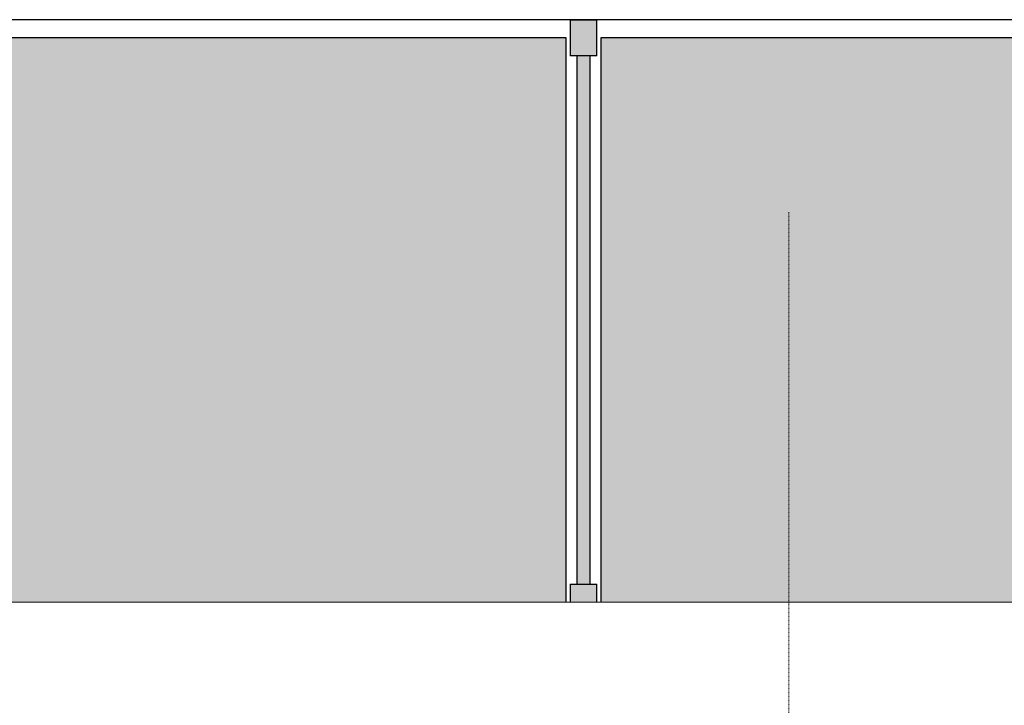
# Model space of a CAD drawing. Header units: millimetres. Extents: x 3625 to 171676, y -65096 to 217166.
# Tile 193 of 256: x 58970 to 61186, y 17028 to 18570. Entities that reach past the tile are written whole.
import ezdxf

# ---------------------------------------------------------------- set-up
doc = ezdxf.new("R2010")
doc.units = ezdxf.units.MM
doc.linetypes.add('gestippeld-fijn', pattern=[3, 1.5, -1.5])
for name, color, linetype, lineweight in [('A-DETL', 5, 'Continuous', 13), ('A-GLAZ', 6, 'Continuous', 18), ('A-ROOF', 4, 'Continuous', 18)]:
    doc.layers.add(name, color=color, linetype=linetype, lineweight=lineweight)

# ---------------------------------------------------------------- blocks, each defined once
blk = doc.blocks.new('27_KU_metalen dakbedekking binnenzijde publiekshal noord1 - 27_KU_metalen dakbedekking binnenzijde publiekshal noord-3102144-Plotview plafond eerste Verdieping - 1 op 100')
at = {"layer": 'A-ROOF'}
blk.add_line((35448.9, 17260.5), (10049, 17260.5), dxfattribs=at)
blk = doc.blocks.new('31_KU_beloopbare glasplaat dak publiekshal - Type-11466431-Plotview plafond eerste Verdieping - 1 op 100')
at = {"layer": 'A-GLAZ', "lineweight": 25}
blk.add_hatch(color=256, dxfattribs=at).paths.add_polyline_path([(41.4, 1780.4), (41.4, 40), (1311.1, 40), (1311.1, 1793.4), (41.4, 1793.4)], flags=0)
for p, q in [((1351.2, 1833.4), (41.4, 1833.4)), ((1351.2, 0), (1351.2, 1833.4)), ((41.4, 1793.4), (1311.1, 1793.4)), ((41.4, 1793.4), (1311.2, 1793.4)), ((1311.1, 1793.4), (1311.1, 40)), ((1311.2, 1793.4), (1311.2, 40)), ((1311.1, 40), (41.4, 40)), ((1311.2, 40), (41.4, 40))]:
    blk.add_line(p, q, dxfattribs=at)
blk = doc.blocks.new('31_KU_beloopbare glasplaat dak publiekshal - Type-3111226-Plotview plafond eerste Verdieping - 1 op 100')
at = {"layer": 'A-GLAZ', "lineweight": 25}
blk.add_hatch(color=256, dxfattribs=at).paths.add_polyline_path([(41.4, 1793.3), (41.4, 40), (1311.1, 40), (1311.1, 1793.3), (41.4, 1793.3)], flags=0)
for p, q in [((1351.2, 0), (1351.2, 1833.3)), ((41.4, 1793.3), (1311.1, 1793.3)), ((41.4, 1793.3), (1311.2, 1793.3)), ((1311.1, 1793.3), (1311.1, 40)), ((1311.2, 1793.3), (1311.2, 40)), ((1311.1, 40), (41.4, 40)), ((1311.2, 40), (41.4, 40))]:
    blk.add_line(p, q, dxfattribs=at)
blk = doc.blocks.new('31_KU_glazen vin onder beloopbare glasplaat dak publiekshal - Type-3128836-Plotview plafond eerste Verdieping - 1 op 100')
at = {"layer": 'A-GLAZ', "lineweight": 25}
for points in [[(41.4, -30), (81.4, -30), (81.4, 30), (41.4, 30)], [(1270, -30), (1350, -30), (1350, 30), (1270, 30)], [(81.4, 15), (81.4, -15), (1270, -15), (1270, 15), (333.5, 15)]]:
    blk.add_hatch(color=256, dxfattribs=at).paths.add_polyline_path(points, flags=0)
for p, q in [((81.4, 30), (41.4, 30)), ((81.4, 30), (81.4, -30)), ((1350, 30), (1270, 30)), ((1270, -30), (1270, 30)), ((1350, -30), (1350, 30)), ((1270, 15), (81.4, 15)), ((81.4, -15), (1270, -15)), ((41.4, -30), (81.4, -30)), ((1270, -30), (1350, -30))]:
    blk.add_line(p, q, dxfattribs=at)
blk = doc.blocks.new('A$C49543151')
at = {"layer": 'A-DETL', "linetype": 'gestippeld-fijn'}
blk.add_line((-21004.8, -15524.3), (-21004.8, 1175.7), dxfattribs=at)

msp = doc.modelspace()

# ---------------------------------------------------------------- block references
msp.add_blockref('A$C49543151', (81706, 16962.2))
at = {"layer": 'A-GLAZ', "lineweight": 25}
for name, p, rotation in [('31_KU_beloopbare glasplaat dak publiekshal - Type-11466431-Plotview plafond eerste Verdieping - 1 op 100', (60238.7, 17219.2), 89.99999999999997), ('31_KU_glazen vin onder beloopbare glasplaat dak publiekshal - Type-3128836-Plotview plafond eerste Verdieping - 1 op 100', (60238.7, 17219.2), 89.9999999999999), ('31_KU_beloopbare glasplaat dak publiekshal - Type-3111226-Plotview plafond eerste Verdieping - 1 op 100', (62072, 17219.2), 89.99999999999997)]:
    msp.add_blockref(name, p, dxfattribs=dict(at, rotation=rotation))
at = {"layer": 'A-ROOF'}
msp.add_blockref('27_KU_metalen dakbedekking binnenzijde publiekshal noord1 - 27_KU_metalen dakbedekking binnenzijde publiekshal noord-3102144-Plotview plafond eerste Verdieping - 1 op 100', (46555.4, 0), dxfattribs=at)

doc.saveas('drawing.dxf')
